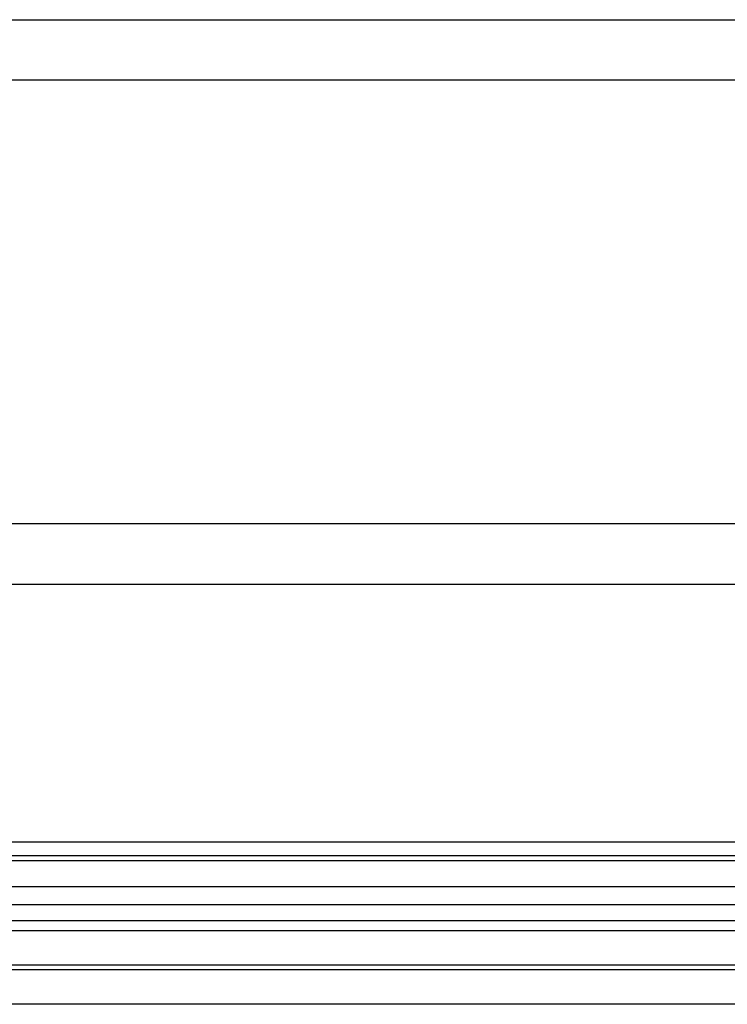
# Model space of a CAD drawing. Extents: x 3 to 428, y 3 to 275.
# Tile 21 of 42: x 150 to 172, y 221 to 251. Entities that reach past the tile are written whole.
import ezdxf

# ---------------------------------------------------------------- set-up
doc = ezdxf.new("R2010")
doc.units = 0
doc.linetypes.add('SLD-SOLID', pattern=[0])
doc.layers.get('0').update_dxf_attribs({"linetype": 'CONTINUOUS'})

msp = doc.modelspace()

# ---------------------------------------------------------------- linework, layer by layer
at = {"color": 7, "linetype": 'SLD-SOLID'}
for p, q in [((92.829, 235.787), (182.954, 235.787)), ((100.038, 233.912), (175.745, 233.912)), ((190.454, 225.912), (85.329, 225.912)), ((85.329, 225.494), (190.454, 225.494)), ((190.454, 225.33), (85.329, 225.33)), ((85.329, 224.537), (190.454, 224.537)), ((179.874, 223.963), (95.909, 223.963)), ((95.909, 223.478), (179.874, 223.478)), ((97.086, 223.165), (178.697, 223.165)), ((178.692, 222.095), (97.092, 222.095)), ((178.691, 221.954), (97.092, 221.954)), ((190.454, 220.889), (85.329, 220.889)), ((190.454, 220.881), (85.329, 220.881))]:
    msp.add_line(p, q, dxfattribs=at)
msp.add_open_spline([(88.477, 251.412), (96.429, 251.412), (106.341, 251.412), (117.115, 251.412), (120.049, 251.412), (121.137, 251.412), (121.476, 251.412), (121.815, 251.412), (122.141, 251.412), (122.39, 251.412), (122.824, 251.412), (123.475, 251.412), (124.429, 251.412), (125.578, 251.412), (126.939, 251.412), (128.528, 251.412), (130.229, 251.412), (132.041, 251.412), (133.495, 251.412), (134.558, 251.412), (135.196, 251.412), (135.845, 251.412), (136.506, 251.412), (137.218, 251.412), (138.037, 251.412), (140.401, 251.412), (143.986, 251.412), (148.703, 251.412), (153.079, 251.412), (157.362, 251.412), (161.552, 251.412), (165.649, 251.412), (169.58, 251.412), (173.347, 251.412), (176.955, 251.412), (180.48, 251.412), (183.922, 251.412), (186.19, 251.412), (187.31, 251.412)], degree=3, knots=[0, 0, 0, 0, 0.241386, 0.300864, 0.327034, 0.330461, 0.333888, 0.337315, 0.340742, 0.343797, 0.344869, 0.353917, 0.363569, 0.373826, 0.388786, 0.404871, 0.422079, 0.440412, 0.459868, 0.466216, 0.472674, 0.479243, 0.485923, 0.492714, 0.500868, 0.510769, 0.564474, 0.609691, 0.653967, 0.697303, 0.739699, 0.781154, 0.821669, 0.859007, 0.89551, 0.931176, 0.966006, 1, 1, 1, 1], dxfattribs=at)
at = {"color": 8, "linetype": 'SLD-SOLID'}
msp.add_open_spline([(92.829, 249.587), (107.851, 249.573), (137.892, 249.544), (167.934, 249.545), (182.954, 249.546)], degree=3, knots=[0, 0, 0, 0, 0.500032, 1, 1, 1, 1], dxfattribs=at)

doc.saveas('drawing.dxf')
